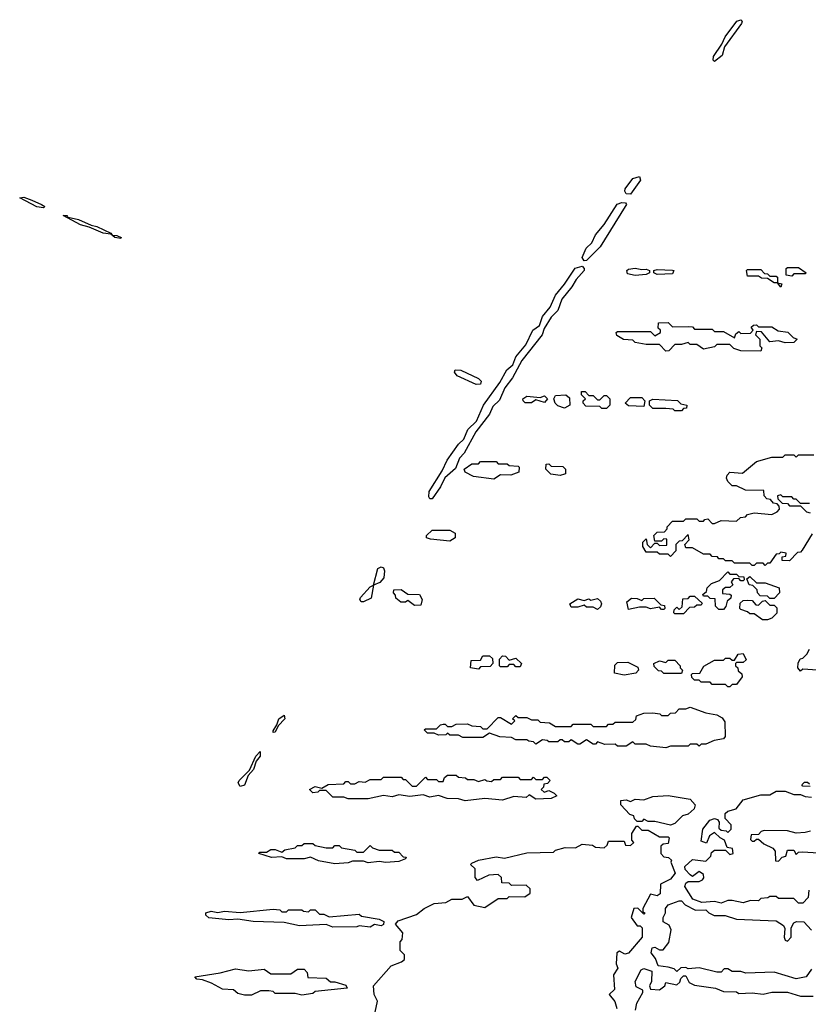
# Model space of a CAD drawing. Extents: x 2640764 to 2777785, y 718840 to 815082.
# Tile 45 of 148: x 2730417 to 2733990, y 755691 to 760152. Entities that reach past the tile are written whole.
import ezdxf

# ---------------------------------------------------------------- set-up
doc = ezdxf.new("R2010")
doc.units = 0

msp = doc.modelspace()

# ---------------------------------------------------------------- linework, layer by layer
at = {"layer": '0CON10XD'}
for points in [[(2733565, 759962.9), (2733558.3, 759968.3), (2733560.8, 759985), (2733598.9, 760041.1), (2733613.9, 760075), (2733666, 760145), (2733685, 760152), (2733690, 760145), (2733687.1, 760135), (2733610.9, 760029.1), (2733599.5, 759990.5), (2733565, 759962.9)], [(2733185, 759360.8), (2733165, 759362.5), (2733158.5, 759375), (2733160.9, 759385), (2733195, 759431.8), (2733225, 759442), (2733229.2, 759425), (2733185, 759360.8)], [(2730525, 759300), (2730495, 759304.4), (2730416.7, 759345), (2730435, 759347.8), (2730471.2, 759335), (2730516.2, 759315), (2730531.2, 759305), (2730525, 759300)], [(2732975, 759059.2), (2732965.5, 759075), (2732982.7, 759117.3), (2733008.5, 759141.5), (2733025, 759176.7), (2733065.3, 759224.7), (2733124, 759316), (2733144.4, 759324.4), (2733161.7, 759321.7), (2733166, 759315), (2733160.8, 759305), (2733046.9, 759123.1), (2732985, 759060.8), (2732975, 759059.2)], [(2730875, 759160), (2730847.5, 759165), (2730830, 759180), (2730795, 759184.5), (2730732.1, 759212.1), (2730692.4, 759222.4), (2730613.8, 759265), (2730632.5, 759265), (2730630, 759260), (2730637, 759257), (2730683.1, 759246.9), (2730740.5, 759220.5), (2730766.2, 759215), (2730830, 759185), (2730836.2, 759176.2), (2730856.7, 759175), (2730876.7, 759165), (2730875, 759160)], [(2732285, 757981.2), (2732275, 757981.2), (2732270.7, 757990.7), (2732272.5, 758015), (2732331.7, 758108.3), (2732353.7, 758156.4), (2732405, 758229.4), (2732428.7, 758251.3), (2732447.5, 758295), (2732486.9, 758333.1), (2732518.8, 758405), (2732592.1, 758507.9), (2732623.8, 758566.2), (2732651.7, 758588.3), (2732664.7, 758625.3), (2732710.4, 758679.6), (2732741.2, 758745), (2732772.7, 758767.3), (2732785, 758807.1), (2732820.3, 758849.7), (2732845, 758904.3), (2732886, 758954), (2732933.4, 759026.6), (2732965, 759036), (2732974, 759025), (2732973.8, 759015), (2732937.5, 758975), (2732918.8, 758941.2), (2732873.8, 758886.2), (2732855.7, 758834.3), (2732825, 758803.8), (2732793.3, 758753.3), (2732783.8, 758725), (2732691.9, 758608.1), (2732650, 758530), (2732615, 758483.8), (2732591.1, 758428.9), (2732561.1, 758398.9), (2732545.5, 758364.5), (2732484.2, 758285), (2732431.4, 758188.6), (2732408.8, 758165), (2732390.7, 758119.3), (2732343.6, 758076.4), (2732322.9, 758035), (2732285, 757981.2)], [(2733205, 758993.3), (2733170.7, 759000.7), (2733167.5, 759015), (2733175, 759022.5), (2733205, 759026.7), (2733235, 759020), (2733255, 759022.5), (2733270, 759015), (2733270, 759005), (2733255, 758997.5), (2733205, 758993.3)], [(2733305, 758997.5), (2733290, 759005), (2733290, 759015), (2733305, 759020), (2733375, 759017.5), (2733380, 759015), (2733375, 759000), (2733305, 758997.5)], [(2733865, 758940), (2733850, 758960), (2733835, 758960), (2733805, 758980), (2733778.3, 758981.7), (2733765, 758990), (2733715, 758990), (2733710, 759015), (2733715, 759020), (2733775, 759020), (2733791.7, 759001.7), (2733805, 759000), (2733815, 758990), (2733845, 758990), (2733850, 758985), (2733850, 758960), (2733870, 758955), (2733865, 758940)], [(2733915, 758990), (2733890, 758995), (2733890, 759025), (2733895, 759030), (2733945, 759030), (2733980, 759005), (2733975, 759000), (2733925, 759000), (2733915, 758990)], [(2733775, 758650), (2733685, 758652.5), (2733653, 758663), (2733635, 758680), (2733575, 758680), (2733565, 758670), (2733515, 758660), (2733485, 758680), (2733455, 758680), (2733445, 758690), (2733415, 758680), (2733385, 758680), (2733358.3, 758651.7), (2733345, 758650), (2733315, 758680), (2733255, 758680), (2733205, 758690), (2733195, 758700), (2733153, 758703), (2733121.7, 758721.7), (2733120, 758735), (2733125, 758740), (2733275, 758740), (2733295, 758720), (2733320, 758735), (2733320, 758745), (2733310, 758755), (2733311.7, 758778.3), (2733355, 758780), (2733375, 758760), (2733445, 758762.5), (2733465, 758760), (2733475, 758750), (2733555, 758750), (2733565, 758740), (2733605, 758740), (2733655, 758710), (2733661.7, 758728.3), (2733675, 758740), (2733685, 758730), (2733728.3, 758731.7), (2733740, 758745), (2733731.7, 758758.3), (2733741.7, 758768.3), (2733755, 758770), (2733765, 758760), (2733825, 758760), (2733853, 758743), (2733897, 758737), (2733921.7, 758711.7), (2733940, 758705), (2733925, 758690), (2733885, 758687.5), (2733855, 758697.5), (2733815, 758692.5), (2733778.3, 758738.3), (2733755, 758740), (2733750, 758725), (2733770, 758705), (2733770, 758675), (2733780, 758665), (2733775, 758650)], [(2732485, 758500), (2732398.8, 758538.8), (2732386.2, 758555), (2732390, 758565), (2732415, 758564.3), (2732495, 758526.9), (2732508, 758515), (2732505, 758501.2), (2732485, 758500)], [(2733075, 758390), (2733055, 758390), (2733045, 758400), (2732981.7, 758401.7), (2732970, 758415), (2732970, 758425), (2732980, 758435), (2732961.7, 758451.7), (2732961.7, 758468.3), (2732978.3, 758468.3), (2732995, 758450), (2733015, 758450), (2733035, 758430), (2733045, 758430), (2733065, 758450), (2733075, 758450), (2733090, 758435), (2733090, 758405), (2733075, 758390)], [(2732735, 758416.7), (2732706.7, 758416.7), (2732697.5, 758425), (2732696.7, 758435), (2732715, 758446.7), (2732775, 758440), (2732795, 758447.5), (2732807.5, 758435), (2732795, 758417.5), (2732755, 758430), (2732735, 758416.7)], [(2732885, 758392.5), (2732855, 758402.5), (2732842.5, 758415), (2732837.5, 758435), (2732845, 758450), (2732891.7, 758451.7), (2732908.3, 758438.3), (2732910, 758405), (2732885, 758392.5)], [(2733245, 758400), (2733175, 758402.5), (2733160, 758415), (2733185, 758440), (2733235, 758440), (2733250, 758425), (2733245, 758400)], [(2733415, 758380), (2733385, 758380), (2733377, 758387), (2733345, 758390), (2733285, 758390), (2733270, 758405), (2733270, 758425), (2733285, 758432.5), (2733397, 758427), (2733411.7, 758411.7), (2733440, 758405), (2733438.3, 758391.7), (2733425, 758390), (2733415, 758380)], [(2732565, 758070), (2732473, 758083), (2732435, 758102.5), (2732430, 758115), (2732465, 758140), (2732495, 758140), (2732505, 758150), (2732575, 758150), (2732585, 758140), (2732625, 758140), (2732635, 758132.5), (2732675, 758130), (2732680, 758125), (2732678.3, 758101.7), (2732641.7, 758088.3), (2732595, 758090), (2732565, 758070)], [(2733795, 757680), (2733785, 757690), (2733755, 757690), (2733745, 757680), (2733735, 757680), (2733725, 757690), (2733655, 757690), (2733645, 757700), (2733615, 757700), (2733605, 757710), (2733585, 757710), (2733578.3, 757718.3), (2733555, 757720), (2733545, 757730), (2733515, 757730), (2733465, 757760), (2733435, 757760), (2733430, 757775), (2733450, 757795), (2733445, 757820), (2733418.3, 757791.7), (2733405, 757790), (2733390, 757775), (2733390, 757745), (2733365, 757720), (2733355, 757730), (2733315, 757730), (2733305, 757740), (2733255, 757740), (2733240, 757765), (2733240, 757785), (2733255, 757800), (2733260, 757775), (2733275, 757760), (2733295, 757780), (2733305, 757780), (2733315, 757770), (2733348.3, 757771.7), (2733348.3, 757798.3), (2733335, 757800), (2733325, 757790), (2733295, 757790), (2733290, 757815), (2733305, 757830), (2733338.3, 757831.7), (2733350, 757845), (2733350, 757855), (2733375, 757880), (2733425, 757880), (2733435, 757890), (2733485, 757890), (2733495, 757880), (2733515, 757880), (2733521.7, 757888.3), (2733535, 757890), (2733555, 757870), (2733565, 757870), (2733595, 757882.5), (2733665, 757880), (2733683, 757897), (2733705, 757900), (2733715, 757910), (2733745, 757917.5), (2733825, 757910), (2733848.3, 757921.7), (2733860, 757935), (2733858.3, 757948.3), (2733848.3, 757958.3), (2733831.7, 757961.7), (2733818.3, 757978.3), (2733801.7, 757981.7), (2733790, 757995), (2733788.3, 758018.3), (2733705, 758020), (2733665, 758040), (2733645, 758040), (2733625, 758060), (2733620, 758075), (2733621.7, 758088.3), (2733635, 758102.5), (2733691.7, 758098.3), (2733755, 758150), (2733825, 758170), (2733875, 758170), (2733885, 758180), (2733925, 758180), (2733935, 758170), (2733945, 758180), (2734015, 758180)], [(2732865, 758087.5), (2732823, 758093), (2732800, 758115), (2732801.7, 758138.3), (2732815, 758140), (2732825, 758130), (2732878.3, 758128.3), (2732890, 758115), (2732890, 758095), (2732885, 758092.5), (2732865, 758087.5)], [(2733995, 757960), (2733955, 757960), (2733935, 757980), (2733925, 757980), (2733915, 757990), (2733875, 757990), (2733865, 758000), (2733850, 757995), (2733851.7, 757981.7), (2733871.7, 757961.7), (2733895, 757960), (2733905, 757950), (2733955, 757950), (2733981.7, 757921.7), (2733998.3, 757918.3)], [(2732365, 757790), (2732278.3, 757798.3), (2732260, 757805), (2732260, 757815), (2732285, 757840), (2732365, 757840), (2732390, 757825), (2732390, 757805), (2732365, 757790)], [(2734007, 757823), (2733961.7, 757748.3), (2733955, 757740), (2733941.7, 757738.3), (2733905, 757700), (2733871.7, 757701.7), (2733871.7, 757718.3), (2733888.3, 757721.7), (2733890, 757735), (2733865, 757740), (2733858.3, 757731.7), (2733845, 757730), (2733815, 757690), (2733805, 757690), (2733795, 757680)], [(2731975, 757514.2), (2731963.8, 757515), (2731958, 757525), (2731960.8, 757535), (2732005, 757582.5), (2732020, 757590), (2732040, 757665), (2732055, 757672.5), (2732065, 757668.8), (2732070, 757655), (2732066, 757624), (2732048.3, 757601.7), (2732020, 757590), (2732009.2, 757530.8), (2731975, 757514.2)], [(2733605, 757480), (2733585, 757480), (2733570, 757495), (2733568.3, 757528.3), (2733545, 757530), (2733535, 757540), (2733515, 757540), (2733511.7, 757548.3), (2733528.3, 757561.7), (2733531.7, 757578.3), (2733551.7, 757598.3), (2733588.3, 757611.7), (2733625, 757650), (2733635, 757640), (2733665, 757640), (2733675, 757630), (2733698.3, 757628.3), (2733700, 757615), (2733695, 757610), (2733685, 757610), (2733675, 757620), (2733651.7, 757618.3), (2733640, 757605), (2733648.3, 757591.7), (2733635, 757580), (2733615, 757580), (2733601.7, 757568.3), (2733601.7, 757551.7), (2733635, 757550), (2733640, 757545), (2733638.3, 757531.7), (2733623, 757517), (2733617, 757493), (2733605, 757480)], [(2733835, 757530), (2733815, 757530), (2733805, 757540), (2733771.7, 757541.7), (2733760, 757555), (2733758.3, 757568.3), (2733738.3, 757588.3), (2733721.7, 757591.7), (2733711.7, 757618.3), (2733725, 757630), (2733755, 757600), (2733795, 757600), (2733858.3, 757578.3), (2733860, 757555), (2733835, 757530)], [(2732205, 757497.5), (2732175, 757520), (2732165, 757512.5), (2732143, 757513), (2732121.7, 757531.7), (2732120, 757545), (2732110, 757555), (2732111.7, 757568.3), (2732145, 757570), (2732175, 757550), (2732228.3, 757548.3), (2732240, 757525), (2732235, 757500), (2732205, 757497.5)], [(2733035, 757480), (2733015, 757490), (2732985, 757490), (2732975, 757500), (2732945, 757490), (2732915, 757490), (2732910, 757505), (2732945, 757527.5), (2732975, 757520), (2732995, 757527.5), (2733005, 757522.5), (2733035, 757530), (2733048.3, 757518.3), (2733052.5, 757505), (2733048.3, 757491.7), (2733035, 757480)], [(2733335, 757480), (2733325, 757480), (2733315, 757490), (2733275, 757482.5), (2733255, 757490), (2733225, 757490), (2733175, 757480), (2733167.5, 757515), (2733188.3, 757531.7), (2733215, 757530), (2733235, 757520), (2733245, 757530), (2733291.7, 757531.7), (2733321.7, 757501.7), (2733338.3, 757498.3), (2733340, 757485), (2733335, 757480)], [(2733425, 757460), (2733385, 757460), (2733380, 757465), (2733381.7, 757478.3), (2733395, 757490), (2733405, 757480), (2733418.3, 757491.7), (2733421.7, 757528.3), (2733445, 757530), (2733455, 757540), (2733475, 757540), (2733508.3, 757508.3), (2733505, 757500), (2733485, 757500), (2733475, 757490), (2733451.7, 757488.3), (2733425, 757460)], [(2733805, 757432.5), (2733783, 757433), (2733745, 757460), (2733725, 757460), (2733715, 757470), (2733685, 757480), (2733680, 757485), (2733681.7, 757508.3), (2733695, 757520), (2733715, 757522.5), (2733735, 757520), (2733751.7, 757501.7), (2733765, 757500), (2733781.7, 757518.3), (2733795, 757520), (2733815, 757500), (2733835, 757500), (2733847, 757487), (2733847, 757463), (2733825, 757440), (2733805, 757432.5)], [(2732495, 757210), (2732460, 757215), (2732461.7, 757248.3), (2732505, 757250), (2732515, 757270), (2732545, 757270), (2732558.3, 757258.3), (2732560, 757235), (2732548.3, 757221.7), (2732505, 757220), (2732495, 757210)], [(2732685, 757220), (2732665, 757220), (2732655, 757230), (2732635, 757230), (2732625, 757220), (2732595, 757220), (2732590, 757225), (2732590, 757255), (2732605, 757270), (2732618.3, 757268.3), (2732635, 757250), (2732665, 757260), (2732690, 757235), (2732685, 757220)], [(2733635, 757130), (2733625, 757130), (2733615, 757140), (2733555, 757140), (2733545, 757150), (2733505, 757150), (2733495, 757160), (2733475, 757160), (2733461.7, 757171.7), (2733460, 757185), (2733465, 757190), (2733498.3, 757191.7), (2733517, 757223), (2733565, 757250), (2733605, 757250), (2733615, 757260), (2733635, 757260), (2733645, 757250), (2733655, 757250), (2733671.7, 757278.3), (2733695, 757280), (2733708.3, 757251.7), (2733695, 757240), (2733665, 757240), (2733660, 757235), (2733660, 757225), (2733670, 757215), (2733671.7, 757201.7), (2733688.3, 757188.3), (2733690, 757175), (2733665, 757140), (2733645, 757140), (2733635, 757130)], [(2733955, 757200), (2733942.5, 757215), (2733943.6, 757236.4), (2733953.6, 757256.4), (2733965, 757260), (2733983, 757277), (2733995, 757300)], [(2733155, 757182.5), (2733111.7, 757191.7), (2733113, 757227), (2733125, 757240), (2733171.7, 757241.7), (2733218.3, 757218.3), (2733220, 757205), (2733208.3, 757191.7), (2733155, 757182.5)], [(2733415, 757190), (2733335, 757190), (2733325, 757200), (2733311.7, 757201.7), (2733291.7, 757221.7), (2733290, 757235), (2733315, 757247.5), (2733345, 757240), (2733355, 757250), (2733385, 757250), (2733410, 757225), (2733410, 757215), (2733420, 757205), (2733415, 757190)], [(2734075, 757202.5), (2733965, 757210), (2733955, 757200)], [(2733345, 756852.5), (2733275, 756860), (2733255, 756870), (2733205, 756870), (2733195, 756880), (2733165, 756860), (2733125, 756860), (2733115, 756870), (2733068.3, 756868.3), (2733035, 756880), (2733025, 756870), (2733015, 756870), (2732985, 756890), (2732955, 756870), (2732945, 756870), (2732915, 756890), (2732905, 756880), (2732885, 756880), (2732875, 756890), (2732865, 756890), (2732855, 756880), (2732815, 756880), (2732807, 756887), (2732785, 756890), (2732755, 756870), (2732745, 756880), (2732723, 756883), (2732715, 756890), (2732665, 756890), (2732645, 756900), (2732593, 756903), (2732545, 756920), (2732515, 756900), (2732425, 756900), (2732405, 756910), (2732365, 756910), (2732355, 756920), (2732347.5, 756912.5), (2732315, 756910), (2732295, 756920), (2732265, 756920), (2732250, 756935), (2732255, 756940), (2732305, 756940), (2732323, 756957), (2732335, 756960), (2732345, 756960), (2732355, 756950), (2732375, 756950), (2732395, 756960), (2732445, 756962.5), (2732465, 756952.5), (2732505, 756950), (2732515, 756940), (2732535, 756940), (2732585, 756990), (2732595, 756990), (2732645, 756960), (2732660, 756975), (2732650, 756985), (2732665, 757000), (2732675, 756990), (2732715, 756990), (2732735, 756980), (2732765, 756980), (2732775, 756970), (2732817, 756967), (2732845, 756950), (2732915, 756950), (2732925, 756960), (2733005, 756960), (2733015, 756950), (2733075, 756950), (2733085, 756960), (2733105, 756960), (2733115, 756970), (2733195, 756970), (2733208.3, 756981.7), (2733211.7, 756998.3), (2733245, 757010), (2733285, 757012.5), (2733317, 757007), (2733325, 757000), (2733355, 757000), (2733365, 757010), (2733388.3, 757011.7), (2733405, 757030), (2733435, 757030), (2733455, 757037.5), (2733525, 757012.5), (2733575, 757002.5), (2733599.3, 756989.3), (2733611.7, 756971.7), (2733613.3, 756905), (2733605, 756893.3), (2733563, 756887), (2733525, 756870), (2733505, 756870), (2733495, 756860), (2733485, 756870), (2733455, 756870), (2733445, 756860), (2733365, 756860), (2733345, 756852.5)], [(2731565, 756922.5), (2731565, 756930), (2731582.5, 756957.5), (2731591.1, 756985), (2731615, 757001.2), (2731618.6, 756985), (2731587.3, 756952.7), (2731575, 756923.8), (2731565, 756922.5)], [(2731415, 756677.5), (2731406.9, 756695), (2731411.5, 756705), (2731458, 756752), (2731486.2, 756815), (2731506, 756836), (2731505.6, 756815), (2731487.7, 756792.3), (2731475.4, 756754.6), (2731451.7, 756728.3), (2731435, 756684), (2731415, 756677.5)], [(2732435, 756613.3), (2732405, 756622.5), (2732353.6, 756623.6), (2732315, 756637.5), (2732275, 756630), (2732245, 756640), (2732185, 756633.3), (2732135, 756640), (2732105, 756631.2), (2732065, 756637.5), (2731995, 756622.5), (2731905, 756622.5), (2731885, 756630), (2731835, 756630), (2731805, 756660), (2731775, 756660), (2731767, 756653), (2731745, 756650), (2731730, 756665), (2731755, 756677.5), (2731785, 756670), (2731815, 756687.5), (2731885, 756690), (2731895, 756700), (2731905, 756700), (2731915, 756690), (2731935, 756690), (2731955, 756700), (2731981.7, 756698.3), (2732005, 756710), (2732055, 756710), (2732065, 756720), (2732145, 756720), (2732155, 756710), (2732165, 756710), (2732195, 756680), (2732215, 756680), (2732255, 756720), (2732265, 756710), (2732305, 756710), (2732315, 756700), (2732335, 756700), (2732341.7, 756718.3), (2732355, 756730), (2732395, 756730), (2732405, 756720), (2732437, 756717), (2732445, 756710), (2732475, 756710), (2732495, 756700), (2732525, 756710), (2732533, 756703), (2732555, 756700), (2732565, 756710), (2732595, 756710), (2732605, 756720), (2732675, 756720), (2732685, 756710), (2732735, 756710), (2732745, 756720), (2732755, 756710), (2732785, 756710), (2732795, 756720), (2732805, 756720), (2732820, 756705), (2732808.3, 756691.7), (2732791.7, 756688.3), (2732790, 756675), (2732780, 756665), (2732793, 756653), (2732815, 756660), (2732838.3, 756648.3), (2732850, 756635), (2732825, 756623.3), (2732755, 756621.2), (2732725, 756640), (2732711.7, 756628.3), (2732655, 756632.5), (2732605, 756616.7), (2732525, 756623.3), (2732435, 756613.3)], [(2733998.3, 756678.3), (2733965, 756680), (2733960, 756685), (2733973, 756697), (2733987, 756697), (2733995, 756690)], [(2733365, 756502.5), (2733295, 756520), (2733265, 756520), (2733245, 756530), (2733235, 756520), (2733215, 756520), (2733201.7, 756531.7), (2733200, 756545), (2733181.7, 756551.7), (2733140, 756595), (2733140, 756615), (2733165, 756617.5), (2733185, 756610), (2733205, 756620), (2733245, 756617.5), (2733285, 756632.5), (2733355, 756637.5), (2733455, 756620), (2733477.5, 756595), (2733473, 756577), (2733445, 756552.5), (2733420, 756545), (2733385, 756510), (2733365, 756502.5)], [(2733991.7, 756208.3), (2733990, 756175), (2733965, 756150), (2733945, 756150), (2733925, 756170), (2733855, 756170), (2733845, 756180), (2733815, 756180), (2733807, 756173), (2733775, 756170), (2733765, 756160), (2733728.3, 756161.7), (2733695, 756151.2), (2733645, 756161.2), (2733625, 756161.2), (2733595, 756150), (2733565, 756156.7), (2733507, 756153), (2733467, 756167), (2733430, 756225), (2733435, 756240), (2733445, 756247.5), (2733495, 756247.5), (2733510, 756255), (2733516.4, 756263.6), (2733515, 756280), (2733495, 756292.5), (2733465, 756270), (2733455, 756277.5), (2733432.7, 756302.7), (2733431.2, 756315), (2733465, 756347.5), (2733525, 756340), (2733548.3, 756361.7), (2733551.7, 756378.3), (2733565, 756390), (2733615, 756390), (2733635, 756370), (2733650, 756375), (2733646.4, 756396.4), (2733621.7, 756401.7), (2733610, 756435), (2733590, 756445), (2733565, 756470), (2733542.5, 756455), (2733528.3, 756421.7), (2733505, 756430), (2733512.5, 756485), (2733543.8, 756526.2), (2733565, 756532.5), (2733579.2, 756529.2), (2733586.7, 756516.7), (2733585, 756490), (2733595, 756480), (2733617.5, 756477.5), (2733625, 756470), (2733640, 756485), (2733640, 756505), (2733613, 756533), (2733613.3, 756555), (2733625, 756566.7), (2733663.8, 756576.2), (2733695, 756617.5), (2733775, 756640), (2733815, 756640), (2733845, 756657.5), (2733885, 756657.5), (2733925, 756642.5), (2733955, 756642.5), (2733975, 756632.5), (2734005, 756630)], [(2732027.5, 755655), (2732037.5, 755705), (2732022.5, 755735), (2732020, 755775), (2732100, 755865), (2732146.7, 755883.3), (2732160, 755895), (2732160, 755915), (2732140, 755935), (2732140, 755975), (2732150, 755985), (2732152.5, 756015), (2732120, 756055), (2732131.2, 756068.8), (2732215, 756097.5), (2732250, 756125), (2732295, 756147.5), (2732347, 756153), (2732375, 756167.5), (2732421.7, 756168.3), (2732445, 756180), (2732475, 756140), (2732525, 756130), (2732585, 756170), (2732625, 756170), (2732635, 756180), (2732705, 756177.5), (2732730, 756195), (2732730, 756215), (2732711.7, 756231.7), (2732645, 756230), (2732635, 756240), (2732601.7, 756241.7), (2732600, 756265), (2732585, 756280), (2732543, 756277), (2732491.7, 756251.7), (2732480, 756265), (2732480, 756305), (2732460, 756325), (2732465, 756330), (2732495, 756343.8), (2732575, 756360), (2732613, 756353), (2732715, 756377.5), (2732835, 756380), (2732845, 756390), (2732888.3, 756401.7), (2732935, 756400), (2732965, 756417.5), (2733011.7, 756411.7), (2733025, 756402.5), (2733065, 756400), (2733078.3, 756411.7), (2733085, 756430), (2733155, 756430), (2733161.7, 756411.7), (2733185, 756410), (2733200, 756425), (2733190, 756435), (2733190, 756465), (2733211.7, 756498.3), (2733218.3, 756498.3), (2733235, 756480), (2733265, 756480), (2733315, 756450), (2733355, 756450), (2733360, 756445), (2733355, 756420), (2733333, 756417), (2733321.7, 756408.3), (2733322.5, 756375), (2733335, 756360), (2733357, 756357), (2733370, 756345), (2733367.5, 756335), (2733386.7, 756285), (2733365, 756257.5), (2733320, 756235), (2733318.3, 756191.7), (2733305, 756182.5), (2733275, 756190), (2733240, 756125), (2733240, 756110), (2733250, 756105), (2733245, 756100), (2733217, 756127), (2733200, 756125), (2733187.5, 756085), (2733215, 756047.5), (2733227.5, 756047.5), (2733237, 756037), (2733237.5, 755995), (2733175, 755922.5), (2733158.3, 755918.3), (2733135, 755932.5), (2733122.5, 755925), (2733120, 755875), (2733127.5, 755855), (2733107.5, 755825), (2733111.7, 755758.3), (2733087.5, 755735), (2733113.6, 755703.6), (2733121.7, 755671.7)], [(2734000, 756475), (2733975, 756470), (2733935, 756466.7), (2733895, 756476.7), (2733790.7, 756479.3), (2733776.2, 756473.8), (2733765, 756460), (2733731.7, 756458.3), (2733728.3, 756438.3), (2733735, 756430), (2733745, 756430), (2733755, 756440), (2733765, 756440), (2733788, 756418), (2733829.3, 756399.3), (2733840, 756385), (2733841.7, 756341.7), (2733855, 756340), (2733871.7, 756358.3), (2733888.3, 756361.7), (2733895, 756390), (2733925, 756390), (2733935, 756370), (2733945, 756380), (2733965, 756382.5), (2734035, 756377.5)], [(2731845, 756327.5), (2731770.7, 756340.7), (2731735, 756357.5), (2731705, 756350), (2731625, 756350), (2731605, 756360), (2731557, 756357), (2731500, 756375), (2731505, 756380), (2731535, 756380), (2731555, 756392.5), (2731575, 756392.5), (2731605, 756380), (2731618.3, 756391.7), (2731665, 756400), (2731675, 756410), (2731695, 756410), (2731705, 756420), (2731745, 756420), (2731755, 756410), (2731805, 756400), (2731835, 756400), (2731845, 756410), (2731865, 756410), (2731875, 756400), (2731935, 756390), (2731945, 756380), (2731975, 756380), (2732005, 756410), (2732015, 756400), (2732045, 756390), (2732105, 756390), (2732115, 756380), (2732135, 756380), (2732155, 756360), (2732168.3, 756358.3), (2732165, 756350), (2732135, 756337.5), (2732075, 756333.8), (2732045, 756337.5), (2731995, 756332.5), (2731975, 756340), (2731925, 756340), (2731905, 756332.5), (2731845, 756327.5)], [(2734005, 755850), (2733980, 755815), (2733935, 755806.2), (2733835, 755836.7), (2733707, 755833), (2733685, 755840), (2733645, 755840), (2733625, 755852.5), (2733608.3, 755851.7), (2733595, 755837.5), (2733575, 755836.7), (2733495, 755856.7), (2733445, 755852.5), (2733435, 755857.5), (2733413, 755857), (2733395, 755840), (2733381.7, 755851.7), (2733355, 755860), (2733310, 755865), (2733298.3, 755898.3), (2733277.5, 755925), (2733283, 755947), (2733295, 755950), (2733315, 755937.5), (2733331.7, 755938.3), (2733358.3, 755971.7), (2733369.3, 756029.3), (2733360, 756050), (2733332.5, 756065), (2733332.5, 756085), (2733342.5, 756105), (2733343.3, 756125), (2733355, 756142.5), (2733405, 756160), (2733415, 756160), (2733431.7, 756141.7), (2733478.3, 756118.3), (2733525, 756120), (2733540, 756105), (2733563.9, 756093.9), (2733613.6, 756093.6), (2733665, 756077.5), (2733845, 756068.8), (2733878.3, 756048.3), (2733883.3, 756035), (2733880, 755995), (2733885, 755982.5), (2733895, 755977.5), (2733912.5, 755995), (2733913, 756037), (2733925, 756060), (2733936.4, 756066.4), (2733970, 756065), (2734005, 756027.5)], [(2731835, 756040), (2731805, 756052.5), (2731685, 756047.5), (2731615, 756062.5), (2731475, 756066.7), (2731405, 756076.7), (2731365, 756073.3), (2731273.6, 756083.6), (2731260, 756095), (2731260, 756105), (2731285, 756112.5), (2731315, 756107.5), (2731345, 756113.3), (2731415, 756106.7), (2731565, 756122.5), (2731595, 756120), (2731605, 756110), (2731625, 756110), (2731635, 756120), (2731695, 756120), (2731703, 756113), (2731725, 756110), (2731735, 756120), (2731755, 756120), (2731775, 756100), (2731795, 756100), (2731818.3, 756088.3), (2731955, 756100), (2731965, 756090), (2732045, 756077.5), (2732066.7, 756066.7), (2732065, 756052.5), (2732055, 756047.5), (2732025, 756052.5), (2732005, 756041.2), (2731955, 756047.5), (2731945, 756042.5), (2731835, 756040)], [(2731695, 755732.5), (2731665, 755740), (2731575, 755740), (2731565, 755750), (2731545, 755752.5), (2731508.3, 755751.7), (2731467, 755733), (2731435, 755732.5), (2731405, 755740), (2731385, 755757.5), (2731335, 755760), (2731286.4, 755786.4), (2731245, 755802.5), (2731220, 755805), (2731210, 755815), (2731325, 755833.3), (2731395, 755852.5), (2731455, 755842.5), (2731525, 755850), (2731555, 755830), (2731645, 755830), (2731675, 755850), (2731705, 755850), (2731720, 755835), (2731723, 755813), (2731805, 755810), (2731825, 755792.5), (2731845, 755792.5), (2731895, 755777.5), (2731900, 755765), (2731755, 755750), (2731745, 755740), (2731695, 755732.5)], [(2733207.5, 755665), (2733213, 755697), (2733240, 755745), (2733240, 755755), (2733210.5, 755770.5), (2733206, 755795), (2733233, 755847), (2733245, 755854), (2733281.7, 755841.7), (2733280, 755795), (2733270, 755775), (2733275, 755760), (2733315, 755757.5), (2733340, 755775), (2733345, 755790), (2733395, 755780), (2733408.3, 755791.7), (2733411.7, 755808.3), (2733425, 755820), (2733435, 755820), (2733450, 755790), (2733475, 755777.5), (2733570, 755765), (2733605, 755750), (2733665, 755747.5), (2733675, 755740), (2733735, 755742.5), (2733785, 755736.7), (2733825, 755746), (2733895, 755746), (2733955, 755727.5), (2734011.7, 755728.3)]]:
    msp.add_lwpolyline(points, dxfattribs=at)

doc.saveas('drawing.dxf')
